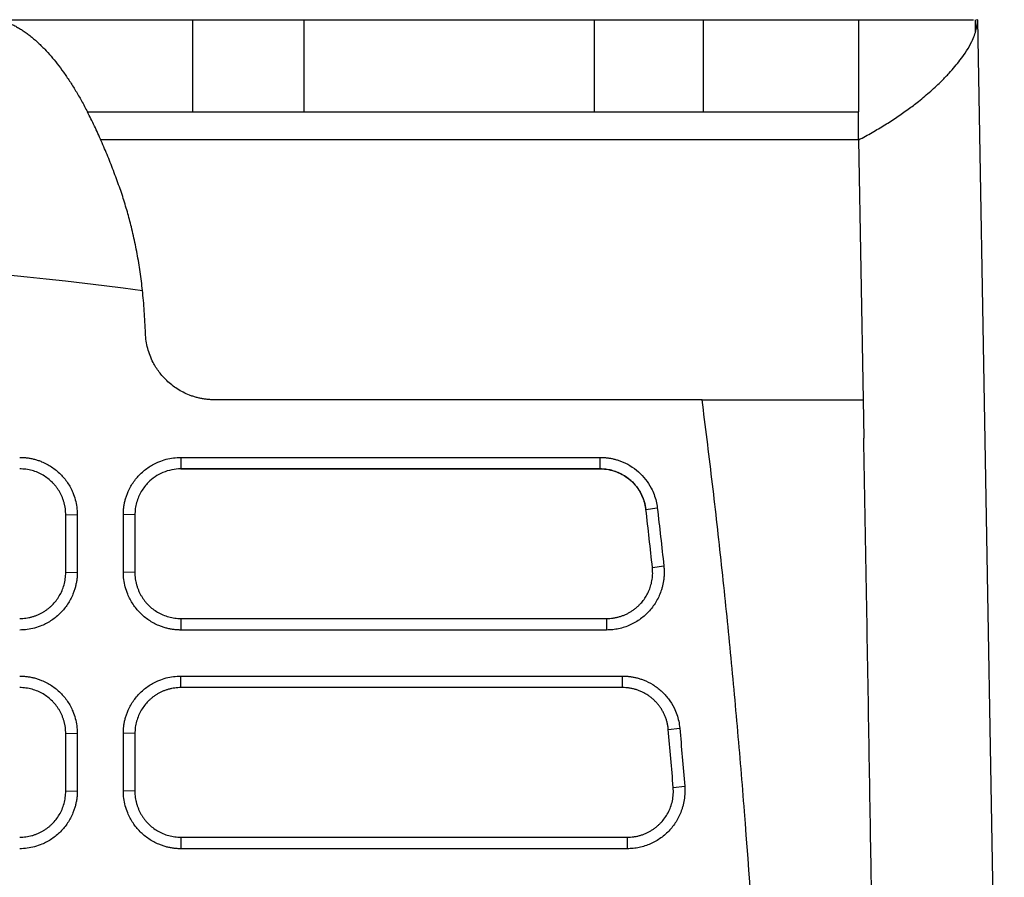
# Model space of a CAD drawing. Header units: millimetres. Extents: x 87 to 936, y -49 to 894.
# Tile 84 of 107: x 614 to 657, y 784 to 822. Entities that reach past the tile are written whole.
import ezdxf

# ---------------------------------------------------------------- set-up
doc = ezdxf.new("R2010")
doc.units = ezdxf.units.MM

msp = doc.modelspace()

# ---------------------------------------------------------------- linework, layer by layer
at = {"color": 7, "linetype": 'Continuous', "lineweight": 25}
for p, q in [((613.325, 821.57), (621.71, 821.57)), ((621.71, 821.57), (621.71, 817.57)), ((626.54, 821.57), (626.54, 817.57)), ((626.54, 821.57), (639.146, 821.57)), ((639.146, 821.57), (639.146, 817.57)), ((643.869, 821.57), (643.869, 817.57)), ((643.869, 821.57), (650.621, 821.57)), ((650.621, 821.57), (650.621, 817.57)), ((655.696, 821.028), (655.701, 821.57)), ((655.782, 821.57), (655.742, 821.57)), ((655.782, 821.57), (656.946, 754.898)), ((617.143, 817.57), (621.71, 817.57)), ((626.54, 817.57), (639.146, 817.57)), ((643.869, 817.57), (650.621, 817.57)), ((650.621, 816.355), (650.621, 817.57)), ((650.621, 816.355), (617.724, 816.355)), ((650.621, 816.355), (650.818, 805.07)), ((643.826, 805.07), (622.662, 805.07)), ((650.818, 805.07), (650.847, 803.403)), ((621.203, 802.571), (639.402, 802.57)), ((621.203, 802.571), (621.203, 802.071)), ((639.402, 802.071), (639.402, 802.57)), ((639.402, 802.071), (621.203, 802.071)), ((621.203, 802.071), (621.203, 802.071)), ((621.203, 802.071), (639.402, 802.071)), ((639.402, 802.071), (639.402, 802.071)), ((641.389, 800.301), (641.883, 800.376)), ((641.389, 800.301), (641.389, 800.301)), ((616.203, 800.072), (616.703, 800.089)), ((616.203, 797.576), (616.203, 800.072)), ((616.703, 800.089), (616.703, 797.593)), ((618.703, 797.593), (618.703, 800.088)), ((619.203, 800.071), (618.703, 800.088)), ((619.203, 800.071), (619.203, 797.576)), ((619.203, 800.071), (619.203, 800.071)), ((616.203, 797.576), (616.703, 797.593)), ((619.203, 797.576), (618.703, 797.593)), ((641.67, 797.791), (642.165, 797.862)), ((621.203, 795.576), (621.203, 795.076)), ((621.203, 795.576), (639.682, 795.576)), ((639.682, 795.576), (639.682, 795.076)), ((639.682, 795.076), (621.203, 795.076)), ((621.203, 793.077), (640.368, 793.077)), ((621.203, 792.578), (621.203, 793.077)), ((640.368, 792.578), (640.368, 793.077)), ((640.368, 792.578), (621.203, 792.578)), ((642.36, 790.754), (642.857, 790.815)), ((616.203, 790.578), (616.703, 790.595)), ((616.203, 788.082), (616.203, 790.578)), ((616.703, 790.595), (616.703, 788.099)), ((618.703, 788.099), (618.703, 790.595)), ((619.203, 790.578), (618.703, 790.595)), ((619.203, 790.578), (619.203, 788.082)), ((642.574, 788.245), (643.071, 788.303)), ((616.203, 788.082), (616.703, 788.099)), ((619.203, 788.082), (618.703, 788.099)), ((621.203, 786.082), (640.581, 786.082)), ((621.203, 786.082), (621.203, 785.582)), ((640.581, 785.582), (640.581, 786.082)), ((640.581, 785.582), (621.203, 785.582))]:
    msp.add_line(p, q, dxfattribs=at)
for points, knots in [([(613.325, 821.57), (613.38, 821.554), (613.491, 821.521), (613.657, 821.459), (613.823, 821.388), (613.988, 821.307), (614.152, 821.215), (614.316, 821.113), (614.48, 821.001), (614.642, 820.879), (614.805, 820.747), (614.967, 820.604), (615.128, 820.452), (615.328, 820.25), (615.564, 819.989), (615.836, 819.657), (616.105, 819.297), (616.37, 818.909), (616.631, 818.492), (616.89, 818.049), (617.059, 817.73), (617.143, 817.57)], [0, 0, 0, 0, 0.041946, 0.083821, 0.125636, 0.167402, 0.20913, 0.250829, 0.292511, 0.334188, 0.375869, 0.417565, 0.459288, 0.501049, 0.572957, 0.644561, 0.715916, 0.78708, 0.85811, 0.929064, 1, 1, 1, 1]), ([(621.71, 821.57), (621.731, 821.57), (621.774, 821.57), (621.851, 821.57), (621.937, 821.57), (622.033, 821.57), (622.139, 821.57), (622.255, 821.57), (622.485, 821.57), (622.873, 821.57), (623.482, 821.57), (624.172, 821.57), (624.8, 821.57), (625.324, 821.57), (625.724, 821.57), (626.13, 821.57), (626.403, 821.57), (626.54, 821.57)], [0, 0, 0, 0, 0.035941, 0.071682, 0.107302, 0.142878, 0.178491, 0.214219, 0.250139, 0.375038, 0.500023, 0.624922, 0.749907, 0.812594, 0.87489, 0.937218, 1, 1, 1, 1]), ([(639.146, 821.57), (639.22, 821.57), (639.367, 821.57), (639.588, 821.57), (639.807, 821.57), (640.024, 821.57), (640.241, 821.57), (640.455, 821.57), (640.843, 821.57), (641.392, 821.57), (642.055, 821.57), (642.651, 821.57), (643.077, 821.57), (643.371, 821.57), (643.565, 821.57), (643.734, 821.57), (643.824, 821.57), (643.869, 821.57)], [0, 0, 0, 0, 0.035918, 0.071658, 0.107288, 0.14288, 0.178503, 0.214228, 0.250124, 0.375027, 0.50002, 0.624924, 0.749917, 0.812576, 0.874891, 0.937241, 1, 1, 1, 1]), ([(650.621, 821.57), (651.395, 821.57), (652.945, 821.57), (654.535, 821.57), (655.463, 821.57), (655.578, 821.57), (655.615, 821.57)], [0, 0, 0, 0, 0.286536, 0.573087, 0.859535, 1, 1, 1, 1]), ([(650.621, 816.355), (650.72, 816.408), (650.919, 816.513), (651.208, 816.674), (651.489, 816.837), (651.761, 817.002), (652.025, 817.169), (652.281, 817.338), (652.529, 817.508), (652.768, 817.68), (652.999, 817.852), (653.338, 818.116), (653.764, 818.473), (654.202, 818.882), (654.635, 819.332), (655.123, 819.916), (655.527, 820.558), (655.725, 821.084), (655.776, 821.373), (655.781, 821.494), (655.782, 821.525)], [0, 0, 0, 0, 0.030864, 0.061724, 0.092582, 0.123441, 0.154301, 0.185164, 0.21603, 0.246899, 0.277771, 0.308647, 0.388627, 0.468594, 0.529368, 0.633716, 0.793575, 0.907908, 0.976768, 1, 1, 1, 1]), ([(618.44, 814.57), (618.395, 814.69), (618.306, 814.932), (618.17, 815.284), (618.032, 815.632), (617.891, 815.973), (617.746, 816.307), (617.6, 816.635), (617.45, 816.955), (617.298, 817.268), (617.195, 817.469), (617.143, 817.57)], [0, 0, 0, 0, 0.107322, 0.215585, 0.324793, 0.434947, 0.54605, 0.658103, 0.77111, 0.885075, 1, 1, 1, 1]), ([(621.71, 817.57), (621.851, 817.57), (622.079, 817.57), (622.685, 817.57), (623.063, 817.57), (623.929, 817.57), (624.416, 817.57), (625.449, 817.57), (625.994, 817.57), (626.54, 817.57)], [0, 0, 0, 0, 0.25, 0.25, 0.5, 0.5, 0.75, 0.75, 1, 1, 1, 1]), ([(639.146, 817.57), (639.661, 817.57), (640.176, 817.57), (641.158, 817.57), (641.624, 817.57), (642.464, 817.57), (642.837, 817.57), (643.456, 817.57), (643.7, 817.57), (643.869, 817.57)], [0, 0, 0, 0, 0.25, 0.25, 0.5, 0.5, 0.75, 0.75, 1, 1, 1, 1]), ([(619.533, 809.819), (619.518, 809.954), (619.487, 810.224), (619.433, 810.624), (619.371, 811.021), (619.302, 811.415), (619.226, 811.805), (619.143, 812.191), (619.03, 812.669), (618.876, 813.242), (618.673, 813.911), (618.519, 814.346), (618.44, 814.57)], [0, 0, 0, 0, 0.076851, 0.154291, 0.232328, 0.310968, 0.390216, 0.47008, 0.550563, 0.691949, 0.841748, 1, 1, 1, 1]), ([(619.665, 807.951), (619.658, 808.116), (619.643, 808.44), (619.613, 808.917), (619.578, 809.375), (619.547, 809.674), (619.533, 809.82)], [0, 0, 0, 0, 0.264646, 0.519484, 0.764577, 1, 1, 1, 1]), ([(622.662, 805.07), (622.609, 805.071), (622.502, 805.073), (622.342, 805.086), (622.184, 805.107), (622.028, 805.136), (621.873, 805.174), (621.72, 805.22), (621.435, 805.323), (621.035, 805.526), (620.597, 805.873), (620.247, 806.267), (620.015, 806.64), (619.857, 806.99), (619.756, 807.301), (619.688, 807.623), (619.673, 807.841), (619.665, 807.951)], [0, 0, 0, 0, 0.035071, 0.06989, 0.104555, 0.139165, 0.173821, 0.208623, 0.243669, 0.371607, 0.499678, 0.606852, 0.714163, 0.785987, 0.856989, 0.928038, 1, 1, 1, 1]), ([(643.825, 805.07), (643.934, 805.07), (644.153, 805.07), (644.474, 805.07), (644.789, 805.07), (645.099, 805.07), (645.402, 805.07), (645.7, 805.07), (645.991, 805.07), (646.277, 805.07), (646.897, 805.07), (647.788, 805.07), (648.824, 805.07), (649.67, 805.07), (650.162, 805.07), (650.43, 805.07), (650.567, 805.07), (650.675, 805.07), (650.753, 805.07), (650.803, 805.07), (650.813, 805.07), (650.818, 805.07)], [0, 0, 0, 0, 0.025797, 0.051558, 0.077306, 0.103061, 0.128844, 0.154678, 0.180584, 0.206583, 0.232696, 0.35419, 0.475678, 0.60242, 0.730834, 0.775692, 0.82043, 0.865137, 0.909908, 0.954832, 1, 1, 1, 1]), ([(647.321, 735.428), (647.319, 736.697), (647.315, 739.183), (647.296, 742.837), (647.268, 746.338), (647.231, 749.689), (647.153, 754.893), (646.998, 761.809), (646.69, 770.515), (646.262, 778.913), (645.795, 785.719), (645.366, 790.882), (645.027, 794.525), (644.659, 798.101), (644.263, 801.609), (643.971, 803.924), (643.826, 805.07)], [0, 0, 0, 0, 0.054533, 0.106893, 0.157081, 0.205097, 0.250942, 0.38087, 0.502501, 0.625456, 0.742417, 0.795771, 0.848201, 0.899712, 0.95031, 1, 1, 1, 1]), ([(651.743, 752.056), (651.71, 753.954), (651.647, 757.622), (651.556, 762.931), (651.466, 767.83), (651.381, 772.289), (651.304, 776.398), (651.23, 780.697), (651.151, 785.518), (651.06, 791.063), (650.957, 797.088), (650.884, 801.246), (650.847, 803.403)], [0, 0, 0, 0, 0.110806, 0.214225, 0.309543, 0.396169, 0.473647, 0.548483, 0.64649, 0.754804, 0.872855, 1, 1, 1, 1]), ([(614.203, 802.572), (614.258, 802.571), (614.367, 802.569), (614.53, 802.552), (614.69, 802.526), (614.848, 802.49), (615.004, 802.443), (615.259, 802.348), (615.598, 802.17), (615.979, 801.859), (616.293, 801.481), (616.5, 801.096), (616.624, 800.736), (616.691, 800.416), (616.699, 800.198), (616.703, 800.089)], [0, 0, 0, 0, 0.042051, 0.083727, 0.125202, 0.166653, 0.208259, 0.250195, 0.375086, 0.500045, 0.62495, 0.749883, 0.833484, 0.916365, 1, 1, 1, 1]), ([(618.703, 800.088), (618.704, 800.143), (618.706, 800.252), (618.723, 800.414), (618.749, 800.574), (618.787, 800.732), (618.835, 800.888), (618.931, 801.142), (619.112, 801.48), (619.427, 801.857), (619.808, 802.168), (620.195, 802.372), (620.555, 802.493), (620.876, 802.559), (621.094, 802.567), (621.203, 802.571)], [0, 0, 0, 0, 0.041982, 0.083607, 0.125057, 0.166516, 0.208168, 0.250195, 0.374976, 0.50004, 0.624833, 0.74988, 0.833327, 0.916226, 1, 1, 1, 1]), ([(639.402, 802.57), (639.453, 802.57), (639.554, 802.568), (639.705, 802.554), (639.853, 802.532), (640.001, 802.5), (640.146, 802.46), (640.384, 802.378), (640.704, 802.225), (641.07, 801.955), (641.383, 801.625), (641.603, 801.285), (641.747, 800.963), (641.838, 800.674), (641.868, 800.475), (641.883, 800.376)], [0, 0, 0, 0, 0.042013, 0.083698, 0.125205, 0.166685, 0.20829, 0.250171, 0.375077, 0.500039, 0.62495, 0.749899, 0.833459, 0.916404, 1, 1, 1, 1]), ([(616.203, 800.072), (616.202, 800.118), (616.2, 800.209), (616.186, 800.344), (616.163, 800.477), (616.132, 800.607), (616.092, 800.733), (616.045, 800.856), (615.99, 800.974), (615.928, 801.087), (615.86, 801.195), (615.786, 801.297), (615.706, 801.394), (615.592, 801.516), (615.434, 801.655), (615.222, 801.799), (614.989, 801.917), (614.739, 802.005), (614.475, 802.061), (614.294, 802.068), (614.203, 802.072)], [0, 0, 0, 0, 0.043708, 0.087031, 0.12997, 0.172524, 0.214694, 0.25648, 0.297881, 0.338899, 0.379532, 0.419782, 0.459648, 0.499131, 0.57908, 0.66044, 0.74321, 0.827393, 0.912989, 1, 1, 1, 1]), ([(621.203, 802.071), (621.203, 802.071), (620.936, 802.071), (620.409, 801.964), (619.896, 801.615), (619.618, 801.299), (619.476, 801.09), (619.359, 800.859), (619.271, 800.609), (619.214, 800.345), (619.207, 800.163), (619.203, 800.071)], [0, 0, 0, 0, 0.000005, 0.255906, 0.49962, 0.578385, 0.659002, 0.741471, 0.825793, 0.911969, 1, 1, 1, 1]), ([(641.389, 800.301), (641.382, 800.348), (641.369, 800.443), (641.337, 800.582), (641.296, 800.717), (641.247, 800.848), (641.189, 800.972), (641.125, 801.09), (641.054, 801.2), (640.979, 801.302), (640.901, 801.397), (640.819, 801.483), (640.707, 801.59), (640.554, 801.712), (640.35, 801.837), (640.129, 801.94), (639.893, 802.014), (639.649, 802.062), (639.484, 802.068), (639.402, 802.071)], [0, 0, 0, 0, 0.049375, 0.098463, 0.147076, 0.195029, 0.242148, 0.288269, 0.333243, 0.376936, 0.419228, 0.460019, 0.499224, 0.578899, 0.661038, 0.744977, 0.829976, 0.915247, 1, 1, 1, 1]), ([(639.402, 802.071), (639.647, 802.071), (639.886, 802.027), (640.228, 801.896), (640.336, 801.843), (640.543, 801.718), (640.642, 801.645), (640.823, 801.483), (640.905, 801.395), (641.054, 801.204), (641.121, 801.101), (641.288, 800.778), (641.361, 800.544), (641.389, 800.301)], [0, 0, 0, 0, 0.25, 0.25, 0.375, 0.375, 0.5, 0.5, 0.625, 0.625, 0.75, 0.75, 1, 1, 1, 1]), ([(641.883, 800.376), (641.931, 799.958), (642.028, 799.12), (642.119, 798.282), (642.165, 797.862)], [0, 0, 0, 0, 0.498563, 1, 1, 1, 1]), ([(616.703, 797.593), (616.702, 797.538), (616.7, 797.428), (616.684, 797.265), (616.657, 797.103), (616.621, 796.944), (616.573, 796.787), (616.478, 796.531), (616.299, 796.189), (615.985, 795.806), (615.605, 795.489), (615.217, 795.28), (614.855, 795.156), (614.532, 795.089), (614.313, 795.08), (614.203, 795.076)], [0, 0, 0, 0, 0.042047, 0.08372, 0.125195, 0.166648, 0.208256, 0.250196, 0.375104, 0.500046, 0.624954, 0.749882, 0.833477, 0.916356, 1, 1, 1, 1]), ([(621.203, 795.076), (621.148, 795.077), (621.038, 795.079), (620.875, 795.096), (620.713, 795.123), (620.554, 795.16), (620.397, 795.209), (620.141, 795.306), (619.801, 795.489), (619.421, 795.805), (619.108, 796.189), (618.903, 796.579), (618.781, 796.942), (618.715, 797.265), (618.707, 797.483), (618.703, 797.593)], [0, 0, 0, 0, 0.041977, 0.083598, 0.125046, 0.166505, 0.208161, 0.250194, 0.374967, 0.500038, 0.624815, 0.749876, 0.833335, 0.916237, 1, 1, 1, 1]), ([(642.165, 797.862), (642.17, 797.812), (642.179, 797.711), (642.181, 797.561), (642.176, 797.411), (642.161, 797.262), (642.137, 797.115), (642.104, 796.968), (642.028, 796.703), (641.868, 796.332), (641.558, 795.903), (641.168, 795.545), (640.786, 795.324), (640.459, 795.196), (640.205, 795.127), (639.945, 795.084), (639.77, 795.079), (639.682, 795.076)], [0, 0, 0, 0, 0.03611, 0.071887, 0.107458, 0.14295, 0.17849, 0.214207, 0.250226, 0.375139, 0.500051, 0.624941, 0.749843, 0.812716, 0.874891, 0.937082, 1, 1, 1, 1]), ([(639.682, 795.576), (639.729, 795.577), (639.825, 795.579), (639.967, 795.595), (640.107, 795.62), (640.244, 795.655), (640.378, 795.699), (640.507, 795.752), (640.632, 795.814), (640.751, 795.884), (640.865, 795.962), (640.973, 796.047), (641.074, 796.138), (641.188, 796.256), (641.31, 796.407), (641.432, 796.599), (641.534, 796.809), (641.613, 797.037), (641.664, 797.279), (641.688, 797.533), (641.676, 797.704), (641.67, 797.791)], [0, 0, 0, 0, 0.042756, 0.085295, 0.127618, 0.169725, 0.211615, 0.25329, 0.294749, 0.335993, 0.377021, 0.417834, 0.458432, 0.498816, 0.564238, 0.631718, 0.701256, 0.772853, 0.846509, 0.922225, 1, 1, 1, 1]), ([(614.203, 795.576), (614.248, 795.577), (614.339, 795.579), (614.473, 795.593), (614.606, 795.615), (614.735, 795.647), (614.862, 795.686), (614.984, 795.733), (615.102, 795.788), (615.216, 795.85), (615.324, 795.918), (615.427, 795.993), (615.524, 796.073), (615.646, 796.187), (615.785, 796.344), (615.928, 796.554), (616.047, 796.785), (616.135, 797.036), (616.192, 797.302), (616.199, 797.484), (616.203, 797.576)], [0, 0, 0, 0, 0.043352, 0.086382, 0.129091, 0.171477, 0.213542, 0.255286, 0.296708, 0.337809, 0.378589, 0.419048, 0.459186, 0.499004, 0.578031, 0.658845, 0.741448, 0.825841, 0.912025, 1, 1, 1, 1]), ([(619.203, 797.576), (619.204, 797.53), (619.206, 797.437), (619.221, 797.3), (619.244, 797.166), (619.276, 797.035), (619.317, 796.907), (619.365, 796.785), (619.42, 796.666), (619.483, 796.553), (619.551, 796.446), (619.626, 796.344), (619.705, 796.248), (619.82, 796.127), (619.978, 795.988), (620.19, 795.845), (620.423, 795.728), (620.672, 795.642), (620.934, 795.586), (621.113, 795.579), (621.203, 795.576)], [0, 0, 0, 0, 0.044364, 0.088258, 0.13168, 0.174632, 0.217113, 0.259124, 0.300664, 0.341733, 0.382333, 0.422463, 0.462122, 0.501312, 0.581451, 0.662778, 0.745295, 0.829004, 0.913905, 1, 1, 1, 1]), ([(614.203, 793.077), (614.258, 793.076), (614.367, 793.074), (614.53, 793.058), (614.69, 793.032), (614.848, 792.996), (615.004, 792.949), (615.259, 792.854), (615.598, 792.676), (615.979, 792.365), (616.293, 791.987), (616.5, 791.602), (616.624, 791.242), (616.691, 790.921), (616.699, 790.704), (616.703, 790.595)], [0, 0, 0, 0, 0.042051, 0.083727, 0.125202, 0.166653, 0.208259, 0.250195, 0.375086, 0.500045, 0.62495, 0.749883, 0.833484, 0.916365, 1, 1, 1, 1]), ([(618.703, 790.595), (618.704, 790.65), (618.706, 790.759), (618.723, 790.921), (618.749, 791.081), (618.787, 791.239), (618.835, 791.395), (618.931, 791.649), (619.112, 791.987), (619.427, 792.364), (619.808, 792.675), (620.195, 792.879), (620.555, 793), (620.876, 793.066), (621.094, 793.073), (621.203, 793.077)], [0, 0, 0, 0, 0.041981, 0.083606, 0.125055, 0.166514, 0.208167, 0.250194, 0.37498, 0.50004, 0.624827, 0.749879, 0.833326, 0.916225, 1, 1, 1, 1]), ([(640.368, 793.077), (640.42, 793.077), (640.523, 793.075), (640.676, 793.06), (640.828, 793.037), (640.978, 793.005), (641.126, 792.963), (641.368, 792.878), (641.692, 792.719), (642.062, 792.44), (642.376, 792.099), (642.593, 791.748), (642.733, 791.417), (642.819, 791.121), (642.844, 790.917), (642.857, 790.815)], [0, 0, 0, 0, 0.042021, 0.083703, 0.125201, 0.166674, 0.208279, 0.250173, 0.375083, 0.500041, 0.624946, 0.749895, 0.833466, 0.916396, 1, 1, 1, 1]), ([(616.203, 790.578), (616.202, 790.624), (616.2, 790.715), (616.186, 790.85), (616.163, 790.983), (616.132, 791.113), (616.092, 791.239), (616.045, 791.362), (615.99, 791.48), (615.928, 791.593), (615.86, 791.701), (615.786, 791.803), (615.706, 791.9), (615.592, 792.021), (615.434, 792.161), (615.222, 792.305), (614.989, 792.423), (614.739, 792.51), (614.475, 792.567), (614.294, 792.574), (614.203, 792.578)], [0, 0, 0, 0, 0.043708, 0.087031, 0.12997, 0.172524, 0.214694, 0.25648, 0.297881, 0.338899, 0.379532, 0.419782, 0.459648, 0.499131, 0.57908, 0.66044, 0.74321, 0.827393, 0.912989, 1, 1, 1, 1]), ([(621.203, 792.578), (621.157, 792.577), (621.066, 792.575), (620.931, 792.561), (620.798, 792.538), (620.667, 792.506), (620.541, 792.466), (620.418, 792.419), (620.299, 792.364), (620.186, 792.301), (620.077, 792.232), (619.974, 792.157), (619.877, 792.076), (619.756, 791.963), (619.618, 791.806), (619.476, 791.597), (619.359, 791.366), (619.271, 791.117), (619.214, 790.852), (619.207, 790.67), (619.203, 790.578)], [0, 0, 0, 0, 0.043657, 0.086969, 0.129937, 0.172561, 0.214841, 0.256778, 0.29837, 0.339619, 0.380525, 0.421087, 0.461306, 0.501183, 0.579621, 0.659936, 0.742132, 0.826207, 0.912163, 1, 1, 1, 1]), ([(642.36, 790.754), (642.355, 790.802), (642.344, 790.899), (642.315, 791.043), (642.276, 791.184), (642.226, 791.322), (642.167, 791.456), (642.097, 791.586), (642.018, 791.711), (641.93, 791.83), (641.833, 791.942), (641.729, 792.046), (641.616, 792.143), (641.496, 792.231), (641.37, 792.311), (641.238, 792.381), (641.101, 792.44), (640.96, 792.49), (640.815, 792.529), (640.668, 792.557), (640.519, 792.575), (640.418, 792.577), (640.368, 792.578)], [0, 0, 0, 0, 0.0492655, 0.0986069, 0.1480245, 0.1975183, 0.2470888, 0.2967362, 0.3464606, 0.3962623, 0.4461416, 0.4960987, 0.5461338, 0.5962472, 0.6464391, 0.6967098, 0.7470594, 0.7974882, 0.8479964, 0.8985843, 0.9492521, 1, 1, 1, 1]), ([(642.857, 790.815), (642.893, 790.398), (642.967, 789.561), (643.036, 788.724), (643.071, 788.303)], [0, 0, 0, 0, 0.4978654, 1, 1, 1, 1]), ([(643.071, 788.303), (643.074, 788.253), (643.081, 788.154), (643.079, 788.006), (643.07, 787.859), (643.052, 787.713), (643.026, 787.568), (642.99, 787.424), (642.91, 787.165), (642.746, 786.803), (642.435, 786.385), (642.047, 786.037), (641.669, 785.822), (641.347, 785.698), (641.096, 785.631), (640.84, 785.59), (640.668, 785.585), (640.581, 785.582)], [0, 0, 0, 0, 0.036099, 0.071876, 0.107453, 0.142951, 0.178496, 0.214212, 0.250219, 0.375135, 0.500049, 0.624943, 0.749848, 0.812708, 0.874893, 0.937094, 1, 1, 1, 1]), ([(640.581, 786.082), (640.628, 786.083), (640.722, 786.085), (640.863, 786.1), (641.001, 786.125), (641.136, 786.159), (641.268, 786.202), (641.396, 786.254), (641.519, 786.314), (641.637, 786.382), (641.749, 786.457), (641.856, 786.539), (641.956, 786.628), (642.079, 786.752), (642.216, 786.921), (642.355, 787.145), (642.466, 787.394), (642.543, 787.664), (642.586, 787.951), (642.578, 788.146), (642.574, 788.245)], [0, 0, 0, 0, 0.042898, 0.085555, 0.127971, 0.170146, 0.21208, 0.253774, 0.295227, 0.33644, 0.377414, 0.418147, 0.45864, 0.498894, 0.576073, 0.655787, 0.738036, 0.822821, 0.910142, 1, 1, 1, 1]), ([(616.703, 788.099), (616.702, 788.044), (616.7, 787.934), (616.684, 787.771), (616.657, 787.609), (616.621, 787.45), (616.573, 787.293), (616.478, 787.036), (616.299, 786.695), (615.985, 786.312), (615.605, 785.995), (615.217, 785.786), (614.855, 785.662), (614.532, 785.594), (614.313, 785.586), (614.203, 785.582)], [0, 0, 0, 0, 0.042047, 0.08372, 0.125195, 0.166648, 0.208256, 0.250196, 0.375104, 0.500046, 0.624954, 0.749882, 0.833477, 0.916356, 1, 1, 1, 1]), ([(614.203, 786.082), (614.248, 786.083), (614.339, 786.084), (614.473, 786.099), (614.606, 786.121), (614.735, 786.152), (614.862, 786.192), (614.984, 786.239), (615.102, 786.294), (615.216, 786.355), (615.324, 786.424), (615.427, 786.498), (615.524, 786.579), (615.646, 786.692), (615.785, 786.849), (615.928, 787.059), (616.047, 787.291), (616.135, 787.542), (616.192, 787.807), (616.199, 787.99), (616.203, 788.082)], [0, 0, 0, 0, 0.043352, 0.086382, 0.129091, 0.171477, 0.213542, 0.255286, 0.296708, 0.337809, 0.378589, 0.419048, 0.459186, 0.499004, 0.578031, 0.658845, 0.741448, 0.825841, 0.912025, 1, 1, 1, 1]), ([(621.203, 785.582), (621.148, 785.583), (621.038, 785.585), (620.875, 785.602), (620.713, 785.629), (620.554, 785.666), (620.397, 785.715), (620.141, 785.812), (619.801, 785.994), (619.421, 786.311), (619.108, 786.695), (618.903, 787.084), (618.781, 787.447), (618.715, 787.77), (618.707, 787.989), (618.703, 788.099)], [0, 0, 0, 0, 0.041977, 0.083598, 0.125046, 0.166505, 0.208161, 0.250194, 0.374967, 0.500038, 0.624815, 0.749876, 0.833335, 0.916236, 1, 1, 1, 1]), ([(619.203, 788.082), (619.204, 788.035), (619.206, 787.943), (619.221, 787.806), (619.244, 787.671), (619.276, 787.54), (619.316, 787.413), (619.365, 787.29), (619.42, 787.172), (619.483, 787.059), (619.551, 786.952), (619.626, 786.85), (619.705, 786.754), (619.82, 786.633), (619.978, 786.494), (620.19, 786.351), (620.423, 786.234), (620.672, 786.148), (620.934, 786.092), (621.113, 786.085), (621.203, 786.082)], [0, 0, 0, 0, 0.0443613, 0.0882521, 0.1316726, 0.174623, 0.2171032, 0.2591134, 0.3006538, 0.3417245, 0.3823255, 0.4224571, 0.4621193, 0.5013124, 0.5814497, 0.6627765, 0.7452938, 0.8290028, 0.9139045, 1, 1, 1, 1])]:
    msp.add_open_spline(points, degree=3, knots=knots, dxfattribs=at)
for points in [[(655.782, 821.525), (655.782, 821.54), (655.782, 821.555), (655.782, 821.57)], [(592.703, 811.57), (601.671, 811.57), (610.639, 810.984), (619.531, 809.819)], [(641.67, 797.791), (641.579, 798.628), (641.486, 799.465), (641.389, 800.301)], [(642.574, 788.245), (642.505, 789.082), (642.434, 789.918), (642.36, 790.754)]]:
    msp.add_open_spline(points, degree=3, dxfattribs=at)

doc.saveas('drawing.dxf')
